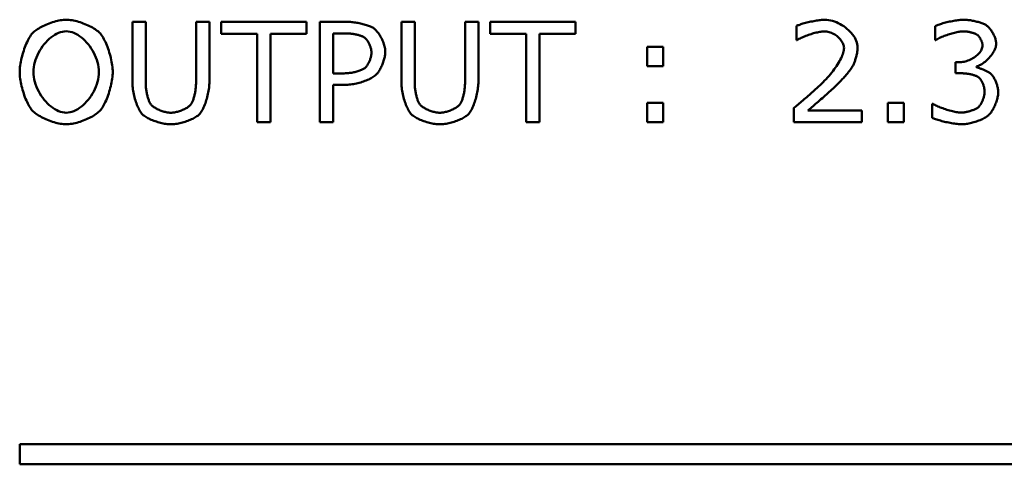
# Model space of a CAD drawing. Header units: millimetres. Extents: x 163 to 2699, y 224 to 730.
# Tile 116 of 168: x 742.43 to 752.25, y 479.02 to 483.45. Entities that reach past the tile are written whole.
import ezdxf

# ---------------------------------------------------------------- set-up
doc = ezdxf.new("R2010")
doc.units = ezdxf.units.MM
doc.layers.add('可見 (ISO)', color=7, linetype='Continuous', lineweight=50)

msp = doc.modelspace()

# ---------------------------------------------------------------- linework, layer by layer
at = {"layer": '可見 (ISO)'}
for p, q in [((743.5519, 483.4324), (743.685, 483.4324)), ((743.5519, 482.834), (743.5519, 483.4324)), ((743.685, 483.4324), (743.685, 482.8275)), ((744.187, 483.4324), (744.3201, 483.4324)), ((744.187, 482.8242), (744.187, 483.4324)), ((744.3201, 483.4324), (744.3201, 482.834)), ((744.4392, 483.4324), (745.2874, 483.4324)), ((744.4392, 483.314), (744.4392, 483.4324)), ((745.2874, 483.4324), (745.2874, 483.314)), ((745.4213, 483.4324), (745.6923, 483.4324)), ((745.4213, 482.4324), (745.4213, 483.4324)), ((746.2352, 483.4324), (746.3682, 483.4324)), ((746.2352, 482.834), (746.2352, 483.4324)), ((746.3682, 483.4324), (746.3682, 482.8275)), ((746.8703, 483.4324), (747.0033, 483.4324)), ((746.8703, 482.8242), (746.8703, 483.4324)), ((747.0033, 483.4324), (747.0033, 482.834)), ((747.1225, 483.4324), (747.9707, 483.4324)), ((747.1225, 483.314), (747.1225, 483.4324)), ((747.9707, 483.4324), (747.9707, 483.314)), ((750.1764, 483.2504), (750.1764, 483.3916)), ((751.5592, 483.2504), (751.5592, 483.3908)), ((744.7968, 483.314), (744.4392, 483.314)), ((744.7968, 482.4324), (744.7968, 483.314)), ((744.9298, 483.314), (744.9298, 482.4324)), ((745.2874, 483.314), (744.9298, 483.314)), ((745.6858, 483.3173), (745.5543, 483.3173)), ((745.5543, 483.3173), (745.5543, 482.9189)), ((747.4801, 483.314), (747.1225, 483.314)), ((747.4801, 482.4324), (747.4801, 483.314)), ((747.6131, 483.314), (747.6131, 482.4324)), ((747.9707, 483.314), (747.6131, 483.314)), ((750.1829, 483.2504), (750.1764, 483.2504)), ((751.5658, 483.2504), (751.5592, 483.2504)), ((748.6858, 483.1826), (748.8466, 483.1826)), ((748.6858, 482.9916), (748.6858, 483.1826)), ((748.8466, 483.1826), (748.8466, 482.9916)), ((748.8466, 482.9916), (748.6858, 482.9916)), ((751.7617, 483.0308), (751.809, 483.0308)), ((751.7617, 482.9197), (751.7617, 483.0308)), ((751.9715, 482.9883), (751.9715, 482.9793)), ((745.5543, 482.9189), (745.6662, 482.9189)), ((751.8221, 482.9197), (751.7617, 482.9197)), ((745.5543, 482.8055), (745.5543, 482.4324)), ((745.6874, 482.8055), (745.5543, 482.8055)), ((748.6858, 482.6234), (748.8466, 482.6234)), ((748.6858, 482.4324), (748.6858, 482.6234)), ((748.8466, 482.6234), (748.8466, 482.4324)), ((750.1519, 482.4324), (750.1519, 482.5736)), ((751.0882, 482.6234), (751.249, 482.6234)), ((751.0882, 482.4324), (751.0882, 482.6234)), ((751.249, 482.6234), (751.249, 482.4324)), ((751.5307, 482.6144), (751.5405, 482.6144)), ((751.5307, 482.474), (751.5307, 482.6144)), ((750.2907, 482.5483), (750.8294, 482.5483)), ((750.8294, 482.5483), (750.8294, 482.4324)), ((744.9298, 482.4324), (744.7968, 482.4324)), ((745.5543, 482.4324), (745.4213, 482.4324)), ((747.6131, 482.4324), (747.4801, 482.4324)), ((748.8466, 482.4324), (748.6858, 482.4324)), ((750.8294, 482.4324), (750.1519, 482.4324)), ((751.249, 482.4324), (751.0882, 482.4324)), ((742.4281, 479.0216), (742.4281, 479.2216)), ((742.4281, 479.2216), (773.4281, 479.2216)), ((773.4281, 479.0216), (742.4281, 479.0216))]:
    msp.add_line(p, q, dxfattribs=at)
at = {"layer": '可見 (ISO)', "flags": 128}
for points in [[(742.5543, 483.3181), (742.5623, 483.3263), (742.5713, 483.3345), (742.5814, 483.3427), (742.5925, 483.3508), (742.6045, 483.3589), (742.6172, 483.3668), (742.6307, 483.3746), (742.6448, 483.3823), (742.6595, 483.3897), (742.6747, 483.3969), (742.6902, 483.4038), (742.7061, 483.4104), (742.7222, 483.4166), (742.7384, 483.4225), (742.7547, 483.428), (742.7711, 483.433), (742.7873, 483.4376), (742.8033, 483.4416), (742.8191, 483.4452), (742.8346, 483.4481), (742.8496, 483.4505), (742.8642, 483.4522), (742.8782, 483.4533), (742.8915, 483.4536)], [(742.8915, 483.4536), (742.9053, 483.4533), (742.9196, 483.4522), (742.9345, 483.4505), (742.9498, 483.4481), (742.9654, 483.4452), (742.9814, 483.4416), (742.9975, 483.4376), (743.0137, 483.433), (743.0301, 483.428), (743.0463, 483.4225), (743.0625, 483.4166), (743.0785, 483.4104), (743.0943, 483.4038), (743.1097, 483.3969), (743.1247, 483.3897), (743.1393, 483.3823), (743.1533, 483.3746), (743.1666, 483.3668), (743.1793, 483.3589), (743.1912, 483.3508), (743.2022, 483.3427), (743.2123, 483.3345), (743.2214, 483.3263), (743.2294, 483.3181)], [(750.1764, 483.3916), (750.1829, 483.3945), (750.1904, 483.3976), (750.199, 483.4008), (750.2085, 483.4041), (750.2188, 483.4075), (750.2299, 483.4109), (750.2416, 483.4144), (750.2539, 483.4178), (750.2667, 483.4213), (750.2799, 483.4246), (750.2934, 483.4279), (750.3071, 483.4312), (750.321, 483.4343), (750.3349, 483.4372), (750.3487, 483.44), (750.3625, 483.4426), (750.3761, 483.445), (750.3893, 483.4471), (750.4022, 483.449), (750.4146, 483.4506), (750.4265, 483.4519), (750.4378, 483.4528), (750.4483, 483.4534), (750.458, 483.4536)], [(750.458, 483.4536), (750.4774, 483.4529), (750.4969, 483.4506), (750.5164, 483.447), (750.536, 483.442), (750.5553, 483.4358), (750.5745, 483.4284), (750.5934, 483.4199), (750.6119, 483.4104), (750.6299, 483.3999), (750.6474, 483.3886), (750.6642, 483.3764), (750.6804, 483.3635), (750.6957, 483.35), (750.7101, 483.3358), (750.7236, 483.3212), (750.736, 483.3061), (750.7472, 483.2906), (750.7573, 483.2749), (750.766, 483.2589), (750.7733, 483.2428), (750.7792, 483.2267), (750.7835, 483.2105), (750.7861, 483.1944), (750.787, 483.1785)], [(751.5592, 483.3908), (751.5657, 483.3938), (751.5733, 483.397), (751.5819, 483.4003), (751.5914, 483.4036), (751.6017, 483.4071), (751.6128, 483.4106), (751.6245, 483.4141), (751.6368, 483.4176), (751.6496, 483.4211), (751.6627, 483.4245), (751.6762, 483.4278), (751.69, 483.4311), (751.7038, 483.4342), (751.7177, 483.4372), (751.7316, 483.44), (751.7454, 483.4426), (751.7589, 483.445), (751.7722, 483.4471), (751.7851, 483.449), (751.7975, 483.4506), (751.8094, 483.4519), (751.8206, 483.4528), (751.8312, 483.4534), (751.8409, 483.4536)], [(751.8409, 483.4536), (751.8502, 483.4535), (751.86, 483.4531), (751.87, 483.4524), (751.8803, 483.4515), (751.8908, 483.4503), (751.9015, 483.4489), (751.9123, 483.4474), (751.9232, 483.4455), (751.9342, 483.4435), (751.9451, 483.4414), (751.9559, 483.439), (751.9667, 483.4365), (751.9773, 483.4338), (751.9877, 483.431), (751.9979, 483.428), (752.0078, 483.425), (752.0173, 483.4218), (752.0265, 483.4185), (752.0352, 483.4151), (752.0435, 483.4117), (752.0513, 483.4081), (752.0585, 483.4046), (752.0651, 483.4009), (752.0711, 483.3973)], [(745.6923, 483.4324), (745.7037, 483.4322), (745.7154, 483.4318), (745.7274, 483.431), (745.7396, 483.43), (745.752, 483.4287), (745.7645, 483.4272), (745.7771, 483.4254), (745.7897, 483.4234), (745.8023, 483.4212), (745.8148, 483.4187), (745.8272, 483.4161), (745.8394, 483.4133), (745.8515, 483.4103), (745.8632, 483.4072), (745.8747, 483.404), (745.8858, 483.4006), (745.8965, 483.3971), (745.9067, 483.3935), (745.9165, 483.3898), (745.9257, 483.386), (745.9343, 483.3822), (745.9422, 483.3783), (745.9495, 483.3743), (745.956, 483.3704)], [(745.956, 483.3704), (745.9631, 483.3652), (745.9703, 483.3592), (745.9775, 483.3526), (745.9846, 483.3453), (745.9917, 483.3374), (745.9987, 483.3289), (746.0056, 483.32), (746.0123, 483.3105), (746.0188, 483.3006), (746.0251, 483.2903), (746.0312, 483.2797), (746.037, 483.2687), (746.0425, 483.2575), (746.0477, 483.2461), (746.0525, 483.2346), (746.057, 483.2229), (746.061, 483.2111), (746.0646, 483.1993), (746.0677, 483.1875), (746.0703, 483.1758), (746.0724, 483.1642), (746.0739, 483.1527), (746.0748, 483.1414), (746.0752, 483.1304)], [(752.0711, 483.3973), (752.0771, 483.3929), (752.0831, 483.388), (752.0891, 483.3825), (752.0951, 483.3765), (752.1009, 483.37), (752.1067, 483.3632), (752.1124, 483.3559), (752.1179, 483.3484), (752.1232, 483.3405), (752.1284, 483.3324), (752.1334, 483.324), (752.1381, 483.3155), (752.1426, 483.3068), (752.1468, 483.298), (752.1507, 483.2891), (752.1543, 483.2802), (752.1576, 483.2713), (752.1605, 483.2625), (752.163, 483.2538), (752.1651, 483.2452), (752.1668, 483.2367), (752.168, 483.2285), (752.1688, 483.2205), (752.169, 483.2128)], [(742.4278, 482.932), (742.4281, 482.9477), (742.4291, 482.964), (742.4307, 482.9809), (742.4329, 482.9983), (742.4356, 483.0161), (742.4389, 483.0342), (742.4426, 483.0526), (742.4468, 483.0711), (742.4515, 483.0897), (742.4566, 483.1082), (742.462, 483.1267), (742.4678, 483.1449), (742.4739, 483.1629), (742.4804, 483.1806), (742.487, 483.1977), (742.494, 483.2144), (742.5011, 483.2304), (742.5084, 483.2457), (742.5158, 483.2603), (742.5234, 483.2739), (742.5311, 483.2866), (742.5388, 483.2983), (742.5466, 483.3088), (742.5543, 483.3181)], [(742.8923, 483.3385), (742.8731, 483.3374), (742.8538, 483.3342), (742.8344, 483.329), (742.8151, 483.322), (742.7959, 483.313), (742.7769, 483.3024), (742.7582, 483.2902), (742.7398, 483.2765), (742.7219, 483.2613), (742.7045, 483.2449), (742.6878, 483.2272), (742.6718, 483.2084), (742.6566, 483.1886), (742.6422, 483.1679), (742.6288, 483.1464), (742.6165, 483.1241), (742.6053, 483.1012), (742.5953, 483.0778), (742.5866, 483.054), (742.5794, 483.0298), (742.5735, 483.0055), (742.5693, 482.981), (742.5667, 482.9564), (742.5658, 482.932)], [(743.218, 482.932), (743.2171, 482.9564), (743.2145, 482.981), (743.2102, 483.0055), (743.2044, 483.0298), (743.1971, 483.054), (743.1884, 483.0778), (743.1784, 483.1012), (743.1671, 483.1241), (743.1548, 483.1464), (743.1414, 483.1679), (743.127, 483.1886), (743.1118, 483.2084), (743.0958, 483.2272), (743.0791, 483.2449), (743.0617, 483.2613), (743.0439, 483.2765), (743.0256, 483.2902), (743.0069, 483.3024), (742.988, 483.313), (742.9689, 483.322), (742.9497, 483.329), (742.9304, 483.3342), (742.9113, 483.3374), (742.8923, 483.3385)], [(743.2294, 483.3181), (743.2371, 483.309), (743.2448, 483.2986), (743.2525, 483.2872), (743.2601, 483.2746), (743.2676, 483.2611), (743.275, 483.2466), (743.2823, 483.2314), (743.2895, 483.2155), (743.2964, 483.1989), (743.3031, 483.1817), (743.3095, 483.1641), (743.3157, 483.1462), (743.3215, 483.1279), (743.327, 483.1094), (743.3321, 483.0908), (743.3368, 483.0722), (743.341, 483.0536), (743.3448, 483.0351), (743.3481, 483.0169), (743.3509, 482.999), (743.353, 482.9814), (743.3547, 482.9644), (743.3556, 482.9478), (743.356, 482.932)], [(745.8637, 483.2781), (745.8595, 483.2807), (745.8548, 483.2833), (745.8496, 483.2859), (745.8439, 483.2884), (745.8379, 483.2908), (745.8314, 483.2932), (745.8247, 483.2955), (745.8176, 483.2977), (745.8102, 483.2998), (745.8026, 483.3019), (745.7947, 483.3038), (745.7867, 483.3057), (745.7785, 483.3074), (745.7701, 483.309), (745.7617, 483.3105), (745.7531, 483.3118), (745.7446, 483.3131), (745.736, 483.3142), (745.7274, 483.3151), (745.7188, 483.3159), (745.7104, 483.3165), (745.702, 483.3169), (745.6938, 483.3172), (745.6858, 483.3173)], [(745.9372, 483.1263), (745.937, 483.1328), (745.9365, 483.1396), (745.9356, 483.1466), (745.9344, 483.1537), (745.9328, 483.161), (745.931, 483.1684), (745.9289, 483.1758), (745.9265, 483.1832), (745.9239, 483.1907), (745.921, 483.1981), (745.9179, 483.2054), (745.9145, 483.2126), (745.911, 483.2197), (745.9073, 483.2265), (745.9035, 483.2332), (745.8995, 483.2396), (745.8953, 483.2458), (745.891, 483.2516), (745.8867, 483.2571), (745.8822, 483.2622), (745.8777, 483.2669), (745.8731, 483.2711), (745.8684, 483.2749), (745.8637, 483.2781)], [(750.4556, 483.3377), (750.4475, 483.3375), (750.4386, 483.3368), (750.4291, 483.3358), (750.4189, 483.3343), (750.4081, 483.3324), (750.3968, 483.3302), (750.385, 483.3277), (750.3729, 483.3248), (750.3605, 483.3217), (750.3478, 483.3182), (750.3349, 483.3145), (750.322, 483.3106), (750.309, 483.3064), (750.296, 483.302), (750.2832, 483.2974), (750.2705, 483.2926), (750.258, 483.2877), (750.2458, 483.2826), (750.234, 483.2774), (750.2227, 483.2721), (750.2118, 483.2668), (750.2015, 483.2613), (750.1919, 483.2559), (750.1829, 483.2504)], [(750.6507, 483.172), (750.6501, 483.1817), (750.6486, 483.1915), (750.6461, 483.2014), (750.6426, 483.2112), (750.6383, 483.2209), (750.6332, 483.2306), (750.6272, 483.2401), (750.6206, 483.2494), (750.6133, 483.2585), (750.6053, 483.2673), (750.5968, 483.2758), (750.5877, 483.2839), (750.5782, 483.2916), (750.5682, 483.2989), (750.5578, 483.3057), (750.5471, 483.312), (750.5362, 483.3176), (750.525, 483.3227), (750.5136, 483.3271), (750.502, 483.3308), (750.4904, 483.3338), (750.4788, 483.3359), (750.4671, 483.3372), (750.4556, 483.3377)], [(751.8376, 483.3377), (751.8292, 483.3375), (751.8201, 483.3368), (751.8103, 483.3357), (751.7998, 483.3341), (751.7888, 483.3322), (751.7773, 483.3299), (751.7654, 483.3273), (751.7532, 483.3243), (751.7406, 483.321), (751.7279, 483.3175), (751.715, 483.3137), (751.702, 483.3096), (751.689, 483.3054), (751.6761, 483.3009), (751.6633, 483.2963), (751.6508, 483.2915), (751.6385, 483.2866), (751.6265, 483.2816), (751.6149, 483.2765), (751.6039, 483.2713), (751.5934, 483.2661), (751.5834, 483.2608), (751.5742, 483.2556), (751.5658, 483.2504)], [(751.9739, 483.3067), (751.9702, 483.3089), (751.966, 483.3111), (751.9616, 483.3132), (751.9568, 483.3152), (751.9517, 483.3172), (751.9464, 483.3191), (751.9409, 483.3209), (751.9351, 483.3227), (751.9292, 483.3244), (751.9231, 483.326), (751.917, 483.3275), (751.9107, 483.3289), (751.9043, 483.3303), (751.8979, 483.3315), (751.8915, 483.3326), (751.8851, 483.3336), (751.8787, 483.3346), (751.8725, 483.3354), (751.8663, 483.3361), (751.8602, 483.3366), (751.8542, 483.3371), (751.8485, 483.3374), (751.8429, 483.3376), (751.8376, 483.3377)], [(752.0327, 483.1981), (752.0325, 483.2028), (752.0321, 483.2076), (752.0313, 483.2126), (752.0303, 483.2177), (752.029, 483.2229), (752.0274, 483.2282), (752.0256, 483.2335), (752.0236, 483.2388), (752.0214, 483.2441), (752.019, 483.2494), (752.0165, 483.2546), (752.0137, 483.2597), (752.0109, 483.2648), (752.0078, 483.2697), (752.0047, 483.2745), (752.0015, 483.2791), (751.9982, 483.2835), (751.9948, 483.2876), (751.9914, 483.2916), (751.9879, 483.2952), (751.9844, 483.2986), (751.9809, 483.3016), (751.9774, 483.3043), (751.9739, 483.3067)], [(750.4262, 482.8144), (750.4421, 482.8302), (750.4577, 482.8461), (750.4729, 482.8621), (750.4876, 482.8783), (750.5019, 482.8946), (750.5157, 482.9109), (750.529, 482.9273), (750.5417, 482.9436), (750.5539, 482.9599), (750.5655, 482.976), (750.5765, 482.992), (750.5868, 483.0079), (750.5964, 483.0236), (750.6054, 483.039), (750.6136, 483.0541), (750.6211, 483.0689), (750.6278, 483.0834), (750.6337, 483.0975), (750.6388, 483.1112), (750.643, 483.1244), (750.6463, 483.1371), (750.6487, 483.1493), (750.6502, 483.161), (750.6507, 483.172)], [(750.787, 483.1785), (750.7868, 483.1712), (750.7864, 483.1634), (750.7857, 483.1553), (750.7847, 483.1469), (750.7835, 483.1383), (750.7821, 483.1294), (750.7804, 483.1203), (750.7785, 483.1111), (750.7764, 483.1017), (750.7742, 483.0924), (750.7717, 483.083), (750.7691, 483.0736), (750.7664, 483.0643), (750.7635, 483.0551), (750.7605, 483.0461), (750.7574, 483.0373), (750.7541, 483.0287), (750.7508, 483.0203), (750.7474, 483.0123), (750.744, 483.0047), (750.7405, 482.9974), (750.737, 482.9906), (750.7334, 482.9843), (750.7298, 482.9785)], [(751.809, 483.0308), (751.8219, 483.0312), (751.8349, 483.0325), (751.8479, 483.0346), (751.861, 483.0375), (751.8741, 483.0411), (751.887, 483.0454), (751.8998, 483.0504), (751.9124, 483.056), (751.9246, 483.0622), (751.9366, 483.0689), (751.9481, 483.0761), (751.9591, 483.0838), (751.9696, 483.0919), (751.9796, 483.1004), (751.9888, 483.1093), (751.9974, 483.1184), (752.0052, 483.1279), (752.0121, 483.1375), (752.0181, 483.1474), (752.0232, 483.1574), (752.0273, 483.1675), (752.0303, 483.1777), (752.0321, 483.1879), (752.0327, 483.1981)], [(752.169, 483.2128), (752.1684, 483.2021), (752.1667, 483.191), (752.1638, 483.1797), (752.16, 483.1681), (752.1551, 483.1564), (752.1494, 483.1445), (752.1429, 483.1327), (752.1356, 483.1209), (752.1276, 483.1091), (752.119, 483.0976), (752.1099, 483.0862), (752.1003, 483.0751), (752.0902, 483.0644), (752.0798, 483.0542), (752.0691, 483.0443), (752.0583, 483.0351), (752.0472, 483.0264), (752.0361, 483.0185), (752.025, 483.0112), (752.0139, 483.0048), (752.0029, 482.9992), (751.9922, 482.9946), (751.9817, 482.9909), (751.9715, 482.9883)], [(745.8792, 482.9793), (745.8832, 482.9835), (745.8871, 482.9881), (745.8909, 482.993), (745.8946, 482.9982), (745.8982, 483.0037), (745.9017, 483.0095), (745.9051, 483.0155), (745.9084, 483.0218), (745.9116, 483.0282), (745.9146, 483.0348), (745.9174, 483.0414), (745.9202, 483.0482), (745.9227, 483.055), (745.9251, 483.0619), (745.9273, 483.0688), (745.9292, 483.0757), (745.931, 483.0825), (745.9326, 483.0892), (745.934, 483.0958), (745.9351, 483.1023), (745.936, 483.1086), (745.9367, 483.1147), (745.9371, 483.1206), (745.9372, 483.1263)], [(746.0752, 483.1304), (746.0749, 483.1218), (746.0742, 483.1129), (746.0731, 483.1036), (746.0715, 483.0939), (746.0696, 483.0839), (746.0672, 483.0737), (746.0646, 483.0634), (746.0615, 483.0529), (746.0582, 483.0423), (746.0546, 483.0317), (746.0508, 483.0211), (746.0467, 483.0106), (746.0424, 483.0002), (746.0379, 482.99), (746.0332, 482.98), (746.0284, 482.9703), (746.0234, 482.9609), (746.0183, 482.952), (746.0132, 482.9434), (746.008, 482.9354), (746.0027, 482.9279), (745.9975, 482.921), (745.9922, 482.9147), (745.987, 482.9091)], [(745.6662, 482.9189), (745.6764, 482.9191), (745.6868, 482.9195), (745.6973, 482.9202), (745.7079, 482.9212), (745.7185, 482.9224), (745.7292, 482.9239), (745.7398, 482.9256), (745.7504, 482.9275), (745.7609, 482.9296), (745.7713, 482.932), (745.7814, 482.9345), (745.7914, 482.9372), (745.8011, 482.9401), (745.8105, 482.9431), (745.8195, 482.9462), (745.8282, 482.9495), (745.8364, 482.9529), (745.8442, 482.9565), (745.8515, 482.9601), (745.8583, 482.9638), (745.8645, 482.9676), (745.8701, 482.9715), (745.875, 482.9754), (745.8792, 482.9793)], [(750.7298, 482.9785), (750.7264, 482.9731), (750.7224, 482.9673), (750.7181, 482.9612), (750.7134, 482.9548), (750.7083, 482.948), (750.7029, 482.9411), (750.6972, 482.9338), (750.6912, 482.9265), (750.685, 482.9189), (750.6786, 482.9112), (750.672, 482.9034), (750.6653, 482.8956), (750.6584, 482.8877), (750.6514, 482.8798), (750.6444, 482.8719), (750.6373, 482.864), (750.6303, 482.8563), (750.6232, 482.8487), (750.6162, 482.8412), (750.6093, 482.8339), (750.6024, 482.8268), (750.5958, 482.82), (750.5892, 482.8134), (750.5829, 482.8071)], [(751.9715, 482.9793), (751.9757, 482.9785), (751.9805, 482.9773), (751.9856, 482.9759), (751.9912, 482.9743), (751.9971, 482.9724), (752.0034, 482.9703), (752.0099, 482.968), (752.0166, 482.9655), (752.0234, 482.9628), (752.0304, 482.96), (752.0375, 482.9571), (752.0446, 482.954), (752.0517, 482.9509), (752.0588, 482.9476), (752.0657, 482.9443), (752.0725, 482.9409), (752.0791, 482.9375), (752.0855, 482.9341), (752.0915, 482.9307), (752.0973, 482.9273), (752.1026, 482.9239), (752.1076, 482.9205), (752.112, 482.9172), (752.116, 482.914)], [(742.5535, 482.5475), (742.546, 482.5565), (742.5384, 482.5668), (742.5308, 482.5781), (742.5232, 482.5906), (742.5158, 482.604), (742.5084, 482.6184), (742.5012, 482.6335), (742.4941, 482.6494), (742.4872, 482.6659), (742.4805, 482.6829), (742.4741, 482.7004), (742.468, 482.7183), (742.4622, 482.7365), (742.4567, 482.7549), (742.4517, 482.7735), (742.447, 482.792), (742.4427, 482.8106), (742.439, 482.829), (742.4357, 482.8472), (742.4329, 482.8651), (742.4307, 482.8826), (742.4291, 482.8996), (742.4281, 482.9161), (742.4278, 482.932)], [(742.5658, 482.932), (742.5667, 482.9073), (742.5693, 482.8827), (742.5737, 482.8581), (742.5796, 482.8336), (742.587, 482.8094), (742.5958, 482.7856), (742.6059, 482.7622), (742.6172, 482.7394), (742.6297, 482.7172), (742.6432, 482.6957), (742.6577, 482.6751), (742.673, 482.6554), (742.6891, 482.6367), (742.7059, 482.6191), (742.7233, 482.6028), (742.7412, 482.5877), (742.7596, 482.5741), (742.7783, 482.562), (742.7972, 482.5515), (742.8162, 482.5427), (742.8354, 482.5356), (742.8545, 482.5305), (742.8735, 482.5273), (742.8923, 482.5263)], [(742.8923, 482.5263), (742.9111, 482.5273), (742.9301, 482.5305), (742.9492, 482.5356), (742.9683, 482.5427), (742.9873, 482.5515), (743.0062, 482.562), (743.0248, 482.5741), (743.0431, 482.5877), (743.061, 482.6028), (743.0784, 482.6191), (743.0951, 482.6367), (743.1112, 482.6554), (743.1265, 482.6751), (743.1409, 482.6957), (743.1543, 482.7172), (743.1668, 482.7394), (743.1781, 482.7622), (743.1881, 482.7856), (743.1969, 482.8094), (743.2043, 482.8336), (743.2101, 482.8581), (743.2145, 482.8827), (743.2171, 482.9073), (743.218, 482.932)], [(743.356, 482.932), (743.3556, 482.9162), (743.3546, 482.8998), (743.353, 482.8828), (743.3508, 482.8652), (743.348, 482.8473), (743.3447, 482.8291), (743.3409, 482.8106), (743.3366, 482.792), (743.3319, 482.7734), (743.3267, 482.7548), (743.3212, 482.7363), (743.3154, 482.718), (743.3092, 482.7), (743.3027, 482.6825), (743.296, 482.6653), (743.2891, 482.6488), (743.282, 482.6329), (743.2747, 482.6178), (743.2673, 482.6035), (743.2598, 482.5901), (743.2522, 482.5777), (743.2446, 482.5664), (743.237, 482.5563), (743.2294, 482.5475)], [(745.987, 482.9091), (745.9801, 482.9026), (745.9723, 482.8961), (745.9637, 482.8897), (745.9544, 482.8833), (745.9443, 482.877), (745.9335, 482.8709), (745.9222, 482.8649), (745.9102, 482.859), (745.8978, 482.8534), (745.8849, 482.8479), (745.8716, 482.8427), (745.858, 482.8377), (745.8441, 482.833), (745.83, 482.8286), (745.8156, 482.8245), (745.8012, 482.8207), (745.7866, 482.8173), (745.7721, 482.8143), (745.7576, 482.8117), (745.7432, 482.8095), (745.7289, 482.8078), (745.7148, 482.8065), (745.7009, 482.8057), (745.6874, 482.8055)], [(751.9886, 482.883), (751.9846, 482.8856), (751.98, 482.8882), (751.9748, 482.8907), (751.9693, 482.8931), (751.9633, 482.8954), (751.9569, 482.8977), (751.9501, 482.8999), (751.9431, 482.902), (751.9358, 482.904), (751.9283, 482.9059), (751.9206, 482.9076), (751.9127, 482.9093), (751.9048, 482.9109), (751.8967, 482.9124), (751.8887, 482.9137), (751.8807, 482.9149), (751.8727, 482.916), (751.8649, 482.917), (751.8572, 482.9178), (751.8496, 482.9185), (751.8423, 482.919), (751.8353, 482.9194), (751.8285, 482.9197), (751.8221, 482.9197)], [(752.0531, 482.7385), (752.0529, 482.7453), (752.0524, 482.7523), (752.0516, 482.7594), (752.0504, 482.7666), (752.049, 482.7738), (752.0473, 482.7811), (752.0453, 482.7883), (752.0431, 482.7956), (752.0407, 482.8027), (752.038, 482.8098), (752.0352, 482.8168), (752.0322, 482.8236), (752.029, 482.8303), (752.0257, 482.8367), (752.0223, 482.8429), (752.0188, 482.8488), (752.0151, 482.8544), (752.0114, 482.8597), (752.0077, 482.8647), (752.0039, 482.8692), (752.0001, 482.8734), (751.9962, 482.8771), (751.9924, 482.8803), (751.9886, 482.883)], [(752.116, 482.914), (752.12, 482.9102), (752.1241, 482.9057), (752.1283, 482.9007), (752.1325, 482.8952), (752.1367, 482.8892), (752.1409, 482.8828), (752.1451, 482.8759), (752.1492, 482.8687), (752.1532, 482.8611), (752.1571, 482.8532), (752.161, 482.8451), (752.1646, 482.8367), (752.1682, 482.8281), (752.1715, 482.8193), (752.1746, 482.8103), (752.1775, 482.8013), (752.1801, 482.7921), (752.1824, 482.7829), (752.1845, 482.7737), (752.1862, 482.7646), (752.1876, 482.7554), (752.1886, 482.7464), (752.1892, 482.7375), (752.1894, 482.7287)], [(743.6539, 482.5091), (743.6471, 482.5166), (743.6404, 482.525), (743.6338, 482.5344), (743.6274, 482.5446), (743.6211, 482.5556), (743.6149, 482.5674), (743.6089, 482.5798), (743.6032, 482.5928), (743.5976, 482.6064), (743.5923, 482.6205), (743.5872, 482.635), (743.5824, 482.6498), (743.5779, 482.665), (743.5737, 482.6804), (743.5698, 482.696), (743.5662, 482.7117), (743.563, 482.7275), (743.5601, 482.7432), (743.5577, 482.7589), (743.5556, 482.7744), (743.554, 482.7898), (743.5529, 482.8049), (743.5521, 482.8196), (743.5519, 482.834)], [(743.685, 482.8275), (743.6851, 482.8173), (743.6854, 482.8071), (743.6859, 482.7967), (743.6867, 482.7863), (743.6877, 482.7759), (743.6888, 482.7655), (743.6901, 482.7551), (743.6916, 482.7449), (743.6933, 482.7347), (743.6951, 482.7246), (743.6971, 482.7147), (743.6992, 482.705), (743.7015, 482.6956), (743.7039, 482.6863), (743.7064, 482.6774), (743.709, 482.6688), (743.7117, 482.6605), (743.7146, 482.6525), (743.7175, 482.645), (743.7205, 482.6379), (743.7235, 482.6313), (743.7267, 482.6251), (743.7299, 482.6195), (743.7331, 482.6144)], [(744.1388, 482.6144), (744.1421, 482.6195), (744.1453, 482.6252), (744.1484, 482.6315), (744.1515, 482.6382), (744.1545, 482.6454), (744.1574, 482.6531), (744.1602, 482.6611), (744.1629, 482.6696), (744.1655, 482.6783), (744.1681, 482.6873), (744.1704, 482.6966), (744.1727, 482.7062), (744.1748, 482.7159), (744.1768, 482.7257), (744.1786, 482.7357), (744.1803, 482.7457), (744.1818, 482.7558), (744.1831, 482.7659), (744.1843, 482.7759), (744.1852, 482.7858), (744.186, 482.7957), (744.1865, 482.8054), (744.1869, 482.8149), (744.187, 482.8242)], [(744.3201, 482.834), (744.3198, 482.8201), (744.3191, 482.8057), (744.3179, 482.7909), (744.3163, 482.7757), (744.3142, 482.7603), (744.3118, 482.7447), (744.309, 482.7289), (744.3058, 482.7131), (744.3022, 482.6974), (744.2983, 482.6817), (744.2941, 482.6661), (744.2895, 482.6508), (744.2847, 482.6357), (744.2797, 482.621), (744.2743, 482.6068), (744.2688, 482.593), (744.263, 482.5798), (744.257, 482.5672), (744.2509, 482.5554), (744.2446, 482.5443), (744.2381, 482.5341), (744.2315, 482.5247), (744.2248, 482.5164), (744.218, 482.5091)], [(746.3372, 482.5091), (746.3304, 482.5166), (746.3237, 482.525), (746.3171, 482.5344), (746.3106, 482.5446), (746.3043, 482.5556), (746.2982, 482.5674), (746.2922, 482.5798), (746.2864, 482.5928), (746.2809, 482.6064), (746.2755, 482.6205), (746.2705, 482.635), (746.2657, 482.6498), (746.2611, 482.665), (746.2569, 482.6804), (746.253, 482.696), (746.2495, 482.7117), (746.2462, 482.7275), (746.2434, 482.7432), (746.241, 482.7589), (746.2389, 482.7744), (746.2373, 482.7898), (746.2361, 482.8049), (746.2354, 482.8196), (746.2352, 482.834)], [(746.3682, 482.8275), (746.3683, 482.8173), (746.3687, 482.8071), (746.3692, 482.7967), (746.37, 482.7863), (746.3709, 482.7759), (746.3721, 482.7655), (746.3734, 482.7551), (746.3749, 482.7449), (746.3766, 482.7347), (746.3784, 482.7246), (746.3804, 482.7147), (746.3825, 482.705), (746.3848, 482.6956), (746.3872, 482.6863), (746.3897, 482.6774), (746.3923, 482.6688), (746.395, 482.6605), (746.3978, 482.6525), (746.4007, 482.645), (746.4037, 482.6379), (746.4068, 482.6313), (746.4099, 482.6251), (746.4131, 482.6195), (746.4164, 482.6144)], [(746.8221, 482.6144), (746.8253, 482.6195), (746.8285, 482.6252), (746.8317, 482.6315), (746.8347, 482.6382), (746.8377, 482.6454), (746.8406, 482.6531), (746.8435, 482.6611), (746.8462, 482.6696), (746.8488, 482.6783), (746.8513, 482.6873), (746.8537, 482.6966), (746.856, 482.7062), (746.8581, 482.7159), (746.8601, 482.7257), (746.8619, 482.7357), (746.8636, 482.7457), (746.8651, 482.7558), (746.8664, 482.7659), (746.8675, 482.7759), (746.8685, 482.7858), (746.8693, 482.7957), (746.8698, 482.8054), (746.8701, 482.8149), (746.8703, 482.8242)], [(747.0033, 482.834), (747.0031, 482.8201), (747.0024, 482.8057), (747.0012, 482.7909), (746.9996, 482.7757), (746.9975, 482.7603), (746.9951, 482.7447), (746.9922, 482.7289), (746.989, 482.7131), (746.9855, 482.6974), (746.9816, 482.6817), (746.9773, 482.6661), (746.9728, 482.6508), (746.968, 482.6357), (746.9629, 482.621), (746.9576, 482.6068), (746.952, 482.593), (746.9463, 482.5798), (746.9403, 482.5672), (746.9341, 482.5554), (746.9278, 482.5443), (746.9214, 482.5341), (746.9148, 482.5247), (746.9081, 482.5164), (746.9013, 482.5091)], [(750.1519, 482.5736), (750.1611, 482.5815), (750.171, 482.5899), (750.1816, 482.5989), (750.1926, 482.6083), (750.2042, 482.6181), (750.2161, 482.6283), (750.2284, 482.6389), (750.241, 482.6497), (750.2537, 482.6606), (750.2667, 482.6718), (750.2797, 482.683), (750.2927, 482.6943), (750.3057, 482.7056), (750.3185, 482.7169), (750.3312, 482.728), (750.3436, 482.7389), (750.3557, 482.7497), (750.3675, 482.7602), (750.3788, 482.7703), (750.3895, 482.7801), (750.3997, 482.7895), (750.4093, 482.7983), (750.4181, 482.8067), (750.4262, 482.8144)], [(750.5829, 482.8071), (750.5735, 482.798), (750.5633, 482.7883), (750.5525, 482.7781), (750.541, 482.7675), (750.5289, 482.7564), (750.5164, 482.745), (750.5034, 482.7332), (750.4901, 482.7213), (750.4765, 482.7092), (750.4628, 482.697), (750.4489, 482.6847), (750.4349, 482.6725), (750.421, 482.6603), (750.4072, 482.6483), (750.3936, 482.6364), (750.3802, 482.6248), (750.3671, 482.6135), (750.3545, 482.6026), (750.3422, 482.5922), (750.3306, 482.5822), (750.3195, 482.5727), (750.3091, 482.5639), (750.2995, 482.5557), (750.2907, 482.5483)], [(751.9919, 482.5826), (751.9958, 482.5866), (751.9996, 482.591), (752.0034, 482.5957), (752.0072, 482.6008), (752.0109, 482.6063), (752.0145, 482.612), (752.0181, 482.618), (752.0215, 482.6243), (752.0249, 482.6308), (752.0281, 482.6375), (752.0312, 482.6443), (752.0341, 482.6514), (752.0369, 482.6585), (752.0395, 482.6658), (752.0419, 482.6731), (752.0441, 482.6805), (752.0461, 482.6879), (752.0479, 482.6953), (752.0494, 482.7027), (752.0507, 482.7101), (752.0518, 482.7174), (752.0525, 482.7245), (752.053, 482.7316), (752.0531, 482.7385)], [(752.1894, 482.7287), (752.1892, 482.7199), (752.1884, 482.7107), (752.1872, 482.7011), (752.1855, 482.6912), (752.1835, 482.681), (752.181, 482.6706), (752.1781, 482.66), (752.1749, 482.6493), (752.1713, 482.6385), (752.1675, 482.6277), (752.1633, 482.6169), (752.1589, 482.6063), (752.1543, 482.5957), (752.1495, 482.5854), (752.1444, 482.5753), (752.1393, 482.5655), (752.1339, 482.556), (752.1285, 482.5469), (752.123, 482.5382), (752.1174, 482.5301), (752.1117, 482.5225), (752.106, 482.5155), (752.1004, 482.5091), (752.0947, 482.5034)], [(743.7331, 482.6144), (743.7373, 482.6089), (743.7421, 482.6034), (743.7476, 482.598), (743.7537, 482.5926), (743.7603, 482.5873), (743.7675, 482.5821), (743.7752, 482.577), (743.7832, 482.572), (743.7917, 482.5672), (743.8005, 482.5625), (743.8097, 482.5581), (743.819, 482.5538), (743.8286, 482.5498), (743.8384, 482.546), (743.8483, 482.5425), (743.8582, 482.5393), (743.8682, 482.5364), (743.8782, 482.5338), (743.8882, 482.5316), (743.898, 482.5297), (743.9077, 482.5283), (743.9172, 482.5272), (743.9265, 482.5265), (743.9356, 482.5263)], [(743.9356, 482.5263), (743.9447, 482.5265), (743.9541, 482.5271), (743.9637, 482.5282), (743.9735, 482.5297), (743.9834, 482.5315), (743.9934, 482.5337), (744.0034, 482.5363), (744.0135, 482.5392), (744.0235, 482.5423), (744.0334, 482.5458), (744.0432, 482.5495), (744.0528, 482.5535), (744.0622, 482.5577), (744.0713, 482.5622), (744.0802, 482.5668), (744.0887, 482.5716), (744.0968, 482.5766), (744.1044, 482.5817), (744.1116, 482.587), (744.1183, 482.5923), (744.1244, 482.5978), (744.1299, 482.6033), (744.1347, 482.6088), (744.1388, 482.6144)], [(746.4164, 482.6144), (746.4205, 482.6089), (746.4254, 482.6034), (746.4308, 482.598), (746.4369, 482.5926), (746.4436, 482.5873), (746.4508, 482.5821), (746.4584, 482.577), (746.4665, 482.572), (746.475, 482.5672), (746.4838, 482.5625), (746.4929, 482.5581), (746.5023, 482.5538), (746.5119, 482.5498), (746.5216, 482.546), (746.5315, 482.5425), (746.5415, 482.5393), (746.5515, 482.5364), (746.5615, 482.5338), (746.5714, 482.5316), (746.5813, 482.5297), (746.591, 482.5283), (746.6005, 482.5272), (746.6098, 482.5265), (746.6188, 482.5263)], [(746.6188, 482.5263), (746.628, 482.5265), (746.6373, 482.5271), (746.6469, 482.5282), (746.6567, 482.5297), (746.6666, 482.5315), (746.6766, 482.5337), (746.6867, 482.5363), (746.6967, 482.5392), (746.7067, 482.5423), (746.7167, 482.5458), (746.7265, 482.5495), (746.7361, 482.5535), (746.7455, 482.5577), (746.7546, 482.5622), (746.7634, 482.5668), (746.7719, 482.5716), (746.78, 482.5766), (746.7877, 482.5817), (746.7949, 482.587), (746.8015, 482.5923), (746.8076, 482.5978), (746.8131, 482.6033), (746.818, 482.6088), (746.8221, 482.6144)], [(751.5405, 482.6144), (751.5481, 482.6097), (751.5567, 482.6048), (751.5661, 482.5999), (751.5764, 482.5949), (751.5873, 482.5899), (751.5989, 482.5849), (751.611, 482.58), (751.6235, 482.5751), (751.6365, 482.5703), (751.6498, 482.5656), (751.6633, 482.5611), (751.677, 482.5567), (751.6907, 482.5525), (751.7045, 482.5485), (751.7182, 482.5448), (751.7317, 482.5414), (751.7449, 482.5383), (751.7579, 482.5355), (751.7704, 482.533), (751.7825, 482.5309), (751.7941, 482.5293), (751.805, 482.5281), (751.8151, 482.5273), (751.8245, 482.5271)], [(751.8245, 482.5271), (751.8301, 482.5272), (751.8362, 482.5277), (751.8427, 482.5284), (751.8496, 482.5293), (751.8569, 482.5305), (751.8645, 482.532), (751.8723, 482.5336), (751.8803, 482.5355), (751.8884, 482.5375), (751.8966, 482.5398), (751.9049, 482.5422), (751.9131, 482.5447), (751.9213, 482.5474), (751.9293, 482.5503), (751.9372, 482.5532), (751.9449, 482.5562), (751.9523, 482.5594), (751.9593, 482.5626), (751.966, 482.5658), (751.9722, 482.5691), (751.978, 482.5725), (751.9832, 482.5758), (751.9879, 482.5792), (751.9919, 482.5826)], [(742.8915, 482.4112), (742.878, 482.4115), (742.8639, 482.4126), (742.8492, 482.4143), (742.8341, 482.4167), (742.8186, 482.4196), (742.8027, 482.4232), (742.7867, 482.4272), (742.7705, 482.4318), (742.7542, 482.4369), (742.7379, 482.4424), (742.7217, 482.4483), (742.7057, 482.4545), (742.6899, 482.4612), (742.6743, 482.4681), (742.6592, 482.4753), (742.6446, 482.4828), (742.6305, 482.4904), (742.617, 482.4983), (742.6042, 482.5063), (742.5922, 482.5144), (742.5811, 482.5227), (742.5709, 482.5309), (742.5616, 482.5392), (742.5535, 482.5475)], [(743.2294, 482.5475), (743.2212, 482.539), (743.212, 482.5306), (743.2018, 482.5222), (743.1906, 482.5139), (743.1787, 482.5057), (743.166, 482.4976), (743.1526, 482.4897), (743.1386, 482.482), (743.124, 482.4746), (743.109, 482.4674), (743.0936, 482.4605), (743.0779, 482.4539), (743.062, 482.4477), (743.0458, 482.4419), (743.0296, 482.4364), (743.0134, 482.4315), (742.9972, 482.4269), (742.9811, 482.4229), (742.9653, 482.4195), (742.9497, 482.4166), (742.9344, 482.4142), (742.9196, 482.4126), (742.9053, 482.4115), (742.8915, 482.4112)], [(743.9356, 482.4112), (743.9236, 482.4114), (743.9112, 482.4122), (743.8985, 482.4134), (743.8854, 482.4151), (743.8722, 482.4172), (743.8587, 482.4197), (743.8452, 482.4226), (743.8315, 482.4259), (743.8179, 482.4295), (743.8043, 482.4334), (743.7909, 482.4376), (743.7776, 482.4421), (743.7646, 482.4468), (743.7518, 482.4518), (743.7395, 482.457), (743.7275, 482.4623), (743.716, 482.4678), (743.7051, 482.4735), (743.6947, 482.4793), (743.685, 482.4851), (743.676, 482.4911), (743.6678, 482.4971), (743.6604, 482.5031), (743.6539, 482.5091)], [(744.218, 482.5091), (744.211, 482.5028), (744.2032, 482.4966), (744.1947, 482.4904), (744.1854, 482.4843), (744.1754, 482.4783), (744.1648, 482.4725), (744.1537, 482.4668), (744.1421, 482.4612), (744.13, 482.4559), (744.1176, 482.4508), (744.1048, 482.4458), (744.0918, 482.4412), (744.0786, 482.4368), (744.0652, 482.4326), (744.0517, 482.4288), (744.0382, 482.4253), (744.0247, 482.4222), (744.0113, 482.4194), (743.998, 482.4169), (743.9849, 482.4149), (743.972, 482.4133), (743.9595, 482.4121), (743.9473, 482.4114), (743.9356, 482.4112)], [(746.6188, 482.4112), (746.6069, 482.4114), (746.5945, 482.4122), (746.5817, 482.4134), (746.5687, 482.4151), (746.5554, 482.4172), (746.542, 482.4197), (746.5284, 482.4226), (746.5148, 482.4259), (746.5012, 482.4295), (746.4876, 482.4334), (746.4741, 482.4376), (746.4609, 482.4421), (746.4478, 482.4468), (746.4351, 482.4518), (746.4227, 482.457), (746.4108, 482.4623), (746.3993, 482.4678), (746.3883, 482.4735), (746.378, 482.4793), (746.3683, 482.4851), (746.3593, 482.4911), (746.3511, 482.4971), (746.3437, 482.5031), (746.3372, 482.5091)], [(746.9013, 482.5091), (746.8943, 482.5028), (746.8865, 482.4966), (746.8779, 482.4904), (746.8686, 482.4843), (746.8587, 482.4783), (746.8481, 482.4725), (746.8369, 482.4668), (746.8253, 482.4612), (746.8133, 482.4559), (746.8008, 482.4508), (746.7881, 482.4458), (746.7751, 482.4412), (746.7618, 482.4368), (746.7484, 482.4326), (746.735, 482.4288), (746.7214, 482.4253), (746.7079, 482.4222), (746.6945, 482.4194), (746.6812, 482.4169), (746.6682, 482.4149), (746.6553, 482.4133), (746.6428, 482.4121), (746.6306, 482.4114), (746.6188, 482.4112)], [(751.827, 482.4112), (751.8162, 482.4114), (751.8047, 482.412), (751.7925, 482.4129), (751.7797, 482.4142), (751.7665, 482.4158), (751.7528, 482.4177), (751.7388, 482.4198), (751.7246, 482.4222), (751.7102, 482.4248), (751.6957, 482.4276), (751.6813, 482.4306), (751.6669, 482.4337), (751.6527, 482.437), (751.6387, 482.4403), (751.6251, 482.4437), (751.6118, 482.4472), (751.5991, 482.4507), (751.587, 482.4542), (751.5755, 482.4577), (751.5647, 482.4611), (751.5547, 482.4645), (751.5457, 482.4678), (751.5377, 482.471), (751.5307, 482.474)], [(752.0947, 482.5034), (752.088, 482.4975), (752.0804, 482.4917), (752.072, 482.4859), (752.063, 482.4801), (752.0532, 482.4745), (752.0429, 482.469), (752.0321, 482.4637), (752.0208, 482.4585), (752.0091, 482.4534), (751.9971, 482.4486), (751.9847, 482.4439), (751.9722, 482.4395), (751.9595, 482.4354), (751.9467, 482.4315), (751.9339, 482.4279), (751.9211, 482.4246), (751.9084, 482.4216), (751.8958, 482.4189), (751.8835, 482.4166), (751.8714, 482.4147), (751.8596, 482.4132), (751.8483, 482.4121), (751.8374, 482.4114), (751.827, 482.4112)]]:
    msp.add_lwpolyline(points, dxfattribs=at)

doc.saveas('drawing.dxf')
